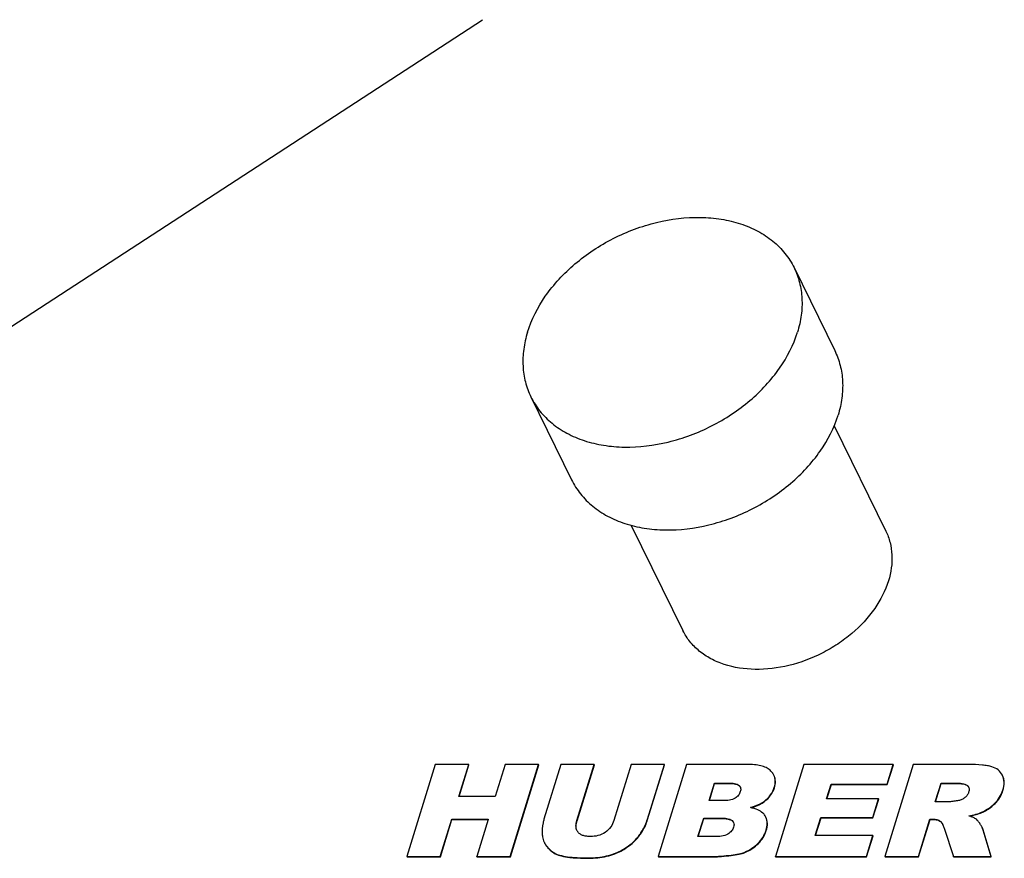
# Model space of a CAD drawing. Header units: millimetres. Extents: x 0 to 4200, y 0 to 2970.
# Tile 13 of 17: x 3033 to 3217, y 1059 to 1217. Entities that reach past the tile are written whole.
import ezdxf

# ---------------------------------------------------------------- set-up
doc = ezdxf.new("R2010")
doc.units = ezdxf.units.MM
doc.header["$LTSCALE"] = 231
doc.layers.get('0').update_dxf_attribs({"linetype": 'CONTINUOUS'})
doc.layers.add('005_AXIS', color=7, linetype='CONTINUOUS')
doc.layers.add('007_CURVES', color=7, linetype='CONTINUOUS')

msp = doc.modelspace()

# ---------------------------------------------------------------- linework, layer by layer
at = {"color": 7, "linetype": 'Continuous'}
for p, q in [((3110.597, 1076.862), (3105.271, 1059.629)), ((3116.858, 1076.862), (3110.597, 1076.862)), ((3114.995, 1070.832), (3116.858, 1076.862)), ((3115.044, 1070.832), (3116.889, 1076.8)), ((3116.889, 1076.8), (3116.858, 1076.862)), ((3123.7, 1076.862), (3121.837, 1070.832)), ((3129.989, 1076.862), (3123.7, 1076.862)), ((3124.664, 1059.629), (3129.989, 1076.862)), ((3124.694, 1059.567), (3130.02, 1076.8)), ((3130.02, 1076.8), (3129.989, 1076.862)), ((3134.164, 1076.862), (3130.989, 1066.588)), ((3140.411, 1076.862), (3134.164, 1076.862)), ((3137.16, 1066.341), (3140.411, 1076.862)), ((3137.191, 1066.279), (3140.442, 1076.8)), ((3140.442, 1076.8), (3140.411, 1076.862)), ((3147.336, 1076.862), (3144.085, 1066.341)), ((3153.584, 1076.862), (3147.336, 1076.862)), ((3150.409, 1066.588), (3153.584, 1076.862)), ((3150.439, 1066.526), (3153.614, 1076.8)), ((3157.744, 1076.862), (3152.419, 1059.629)), ((3153.614, 1076.8), (3153.584, 1076.862)), ((3169.465, 1076.862), (3157.744, 1076.862)), ((3179.735, 1076.862), (3174.41, 1059.629)), ((3196.516, 1076.862), (3179.735, 1076.862)), ((3200.275, 1076.862), (3194.95, 1059.629)), ((3195.379, 1073.183), (3196.516, 1076.862)), ((3195.409, 1073.121), (3196.546, 1076.8)), ((3196.546, 1076.8), (3196.516, 1076.862)), ((3210.711, 1076.862), (3200.275, 1076.862)), ((3217.022, 1074.815), (3216.999, 1074.861)), ((3161.972, 1070.103), (3162.982, 1073.371)), ((3162.022, 1070.103), (3163.013, 1073.309)), ((3162.982, 1073.371), (3165.747, 1073.371)), ((3163.013, 1073.309), (3162.982, 1073.371)), ((3163.013, 1073.309), (3165.777, 1073.309)), ((3184.027, 1070.444), (3184.874, 1073.183)), ((3184.077, 1070.444), (3184.904, 1073.121)), ((3184.874, 1073.183), (3195.379, 1073.183)), ((3184.904, 1073.121), (3184.874, 1073.183)), ((3184.904, 1073.121), (3195.409, 1073.121)), ((3195.409, 1073.121), (3195.379, 1073.183)), ((3204.406, 1069.88), (3205.489, 1073.383)), ((3204.456, 1069.88), (3205.52, 1073.321)), ((3205.489, 1073.383), (3208.24, 1073.383)), ((3205.52, 1073.321), (3205.489, 1073.383)), ((3205.52, 1073.321), (3208.27, 1073.321)), ((3121.837, 1070.832), (3114.995, 1070.832)), ((3164.695, 1070.103), (3161.972, 1070.103)), ((3193.772, 1070.444), (3184.027, 1070.444)), ((3192.686, 1066.929), (3193.772, 1070.444)), ((3192.716, 1066.867), (3193.802, 1070.382)), ((3193.802, 1070.382), (3193.772, 1070.444)), ((3207.047, 1069.88), (3204.406, 1069.88)), ((3111.533, 1059.629), (3113.687, 1066.6)), ((3111.563, 1059.567), (3113.717, 1066.538)), ((3113.687, 1066.6), (3120.529, 1066.6)), ((3113.717, 1066.538), (3113.687, 1066.6)), ((3113.717, 1066.538), (3120.51, 1066.538)), ((3120.514, 1066.552), (3118.375, 1059.629)), ((3120.529, 1066.6), (3120.514, 1066.552)), ((3159.88, 1063.332), (3160.959, 1066.823)), ((3159.93, 1063.332), (3160.989, 1066.761)), ((3160.959, 1066.823), (3164.138, 1066.823)), ((3160.989, 1066.761), (3160.959, 1066.823)), ((3160.989, 1066.761), (3164.168, 1066.761)), ((3172.609, 1067.009), (3172.469, 1067.258)), ((3181.891, 1063.532), (3182.941, 1066.929)), ((3181.941, 1063.532), (3182.972, 1066.867)), ((3182.941, 1066.929), (3192.686, 1066.929)), ((3182.972, 1066.867), (3182.941, 1066.929)), ((3182.972, 1066.867), (3192.716, 1066.867)), ((3192.716, 1066.867), (3192.686, 1066.929)), ((3201.239, 1059.629), (3203.4, 1066.623)), ((3201.269, 1059.567), (3203.431, 1066.561)), ((3203.4, 1066.623), (3203.953, 1066.623)), ((3203.431, 1066.561), (3203.4, 1066.623)), ((3203.431, 1066.561), (3203.984, 1066.561)), ((3206.087, 1064.895), (3207.804, 1059.629)), ((3214.881, 1059.629), (3213.381, 1064.613)), ((3214.912, 1059.567), (3213.411, 1064.551)), ((3163.073, 1063.332), (3159.88, 1063.332)), ((3192.7, 1063.532), (3181.891, 1063.532)), ((3191.494, 1059.629), (3192.7, 1063.532)), ((3191.525, 1059.567), (3192.731, 1063.47)), ((3192.731, 1063.47), (3192.7, 1063.532)), ((3105.302, 1059.567), (3105.271, 1059.629)), ((3105.271, 1059.629), (3111.533, 1059.629)), ((3105.302, 1059.567), (3111.563, 1059.567)), ((3111.563, 1059.567), (3111.533, 1059.629)), ((3118.405, 1059.567), (3118.375, 1059.629)), ((3118.375, 1059.629), (3124.664, 1059.629)), ((3118.405, 1059.567), (3124.694, 1059.567)), ((3124.694, 1059.567), (3124.664, 1059.629)), ((3152.449, 1059.567), (3152.419, 1059.629)), ((3152.419, 1059.629), (3163.228, 1059.629)), ((3152.449, 1059.567), (3163.258, 1059.567)), ((3174.44, 1059.567), (3174.41, 1059.629)), ((3174.41, 1059.629), (3191.494, 1059.629)), ((3174.44, 1059.567), (3191.525, 1059.567)), ((3191.525, 1059.567), (3191.494, 1059.629)), ((3194.98, 1059.567), (3194.95, 1059.629)), ((3194.95, 1059.629), (3201.239, 1059.629)), ((3194.98, 1059.567), (3201.269, 1059.567)), ((3201.269, 1059.567), (3201.239, 1059.629)), ((3207.835, 1059.567), (3207.804, 1059.629)), ((3207.804, 1059.629), (3214.881, 1059.629)), ((3207.835, 1059.567), (3214.912, 1059.567)), ((3214.912, 1059.567), (3214.881, 1059.629))]:
    msp.add_line(p, q, dxfattribs=at)
at = {"color": 9, "linetype": 'Continuous'}
for p, q in [((3165.777, 1073.309), (3165.747, 1073.371)), ((3167.637, 1072.886), (3167.606, 1072.948)), ((3174.238, 1072.509), (3174.208, 1072.572)), ((3208.27, 1073.321), (3208.24, 1073.383)), ((3210.464, 1072.87), (3210.433, 1072.933)), ((3217.114, 1072.016), (3217.083, 1072.078)), ((3172.31, 1069.886), (3172.28, 1069.948)), ((3213.122, 1067.846), (3213.092, 1067.908)), ((3215.619, 1069.533), (3215.589, 1069.595)), ((3137.191, 1066.279), (3137.16, 1066.341)), ((3150.439, 1066.526), (3150.409, 1066.588)), ((3164.168, 1066.761), (3164.138, 1066.823)), ((3166.318, 1066.291), (3166.287, 1066.353)), ((3203.984, 1066.561), (3203.953, 1066.623)), ((3205.384, 1066.153), (3205.353, 1066.215)), ((3172.693, 1064.469), (3172.663, 1064.531)), ((3213.411, 1064.551), (3213.381, 1064.613)), ((3148.983, 1063.646), (3148.952, 1063.708)), ((3131.416, 1061.627), (3131.386, 1061.689)), ((3146.493, 1061.271), (3146.463, 1061.334)), ((3171.214, 1062.06), (3171.184, 1062.122)), ((3133.108, 1060.14), (3133.078, 1060.203)), ((3135.813, 1059.449), (3135.782, 1059.512)), ((3138.992, 1059.273), (3138.962, 1059.335)), ((3143.547, 1059.848), (3143.517, 1059.91)), ((3163.258, 1059.567), (3163.228, 1059.629)), ((3166.136, 1059.799), (3166.106, 1059.861)), ((3168.689, 1060.365), (3168.659, 1060.427))]:
    msp.add_line(p, q, dxfattribs=at)
at = {"color": 7, "linetype": 'Continuous'}
for centre, radius, start, end in [((3167.007, 1072.288), 0.89, 20.76949, 26.13045), ((3209.813, 1072.232), 0.933, 21.90716, 26.13762), ((3167.587, 1059.249), 9.789, 77.03901, 77.30647), ((3165.694, 1065.603), 0.95, 21.97451, 26.13938), ((3205.841, 1052.557), 15.454, 71.56822, 71.75206), ((3138.65, 1065.209), 1.648, 206.13925, 208.54071), ((3138.683, 1065.229), 1.686, 208.6148, 220.0981), ((3202.574, 1064.019), 3.602, 25.03607, 26.13623)]:
    msp.add_arc(centre, radius, start, end, dxfattribs=at)
for points, knots in [([(3173.576, 1075.628), (3173.371, 1075.841), (3172.859, 1076.223), (3171.911, 1076.603), (3170.756, 1076.822), (3169.917, 1076.862), (3169.465, 1076.862)], [0, 0, 0, 0, 0.2018014, 0.4284547, 0.6919091, 1, 1, 1, 1]), ([(3174.117, 1074.87), (3174.084, 1074.938), (3173.935, 1075.211), (3173.74, 1075.459), (3173.576, 1075.628)], [0, 0, 0, 0, 0.2422856, 1, 1, 1, 1]), ([(3215.017, 1076.439), (3214.756, 1076.518), (3214.166, 1076.648), (3212.731, 1076.83), (3211.554, 1076.862), (3210.711, 1076.862)], [0, 0, 0, 0, 0.1882467, 0.416828, 1, 1, 1, 1]), ([(3216.999, 1074.861), (3216.808, 1075.232), (3216.249, 1075.93), (3215.445, 1076.31), (3215.017, 1076.439)], [0, 0, 0, 0, 0.4827689, 1, 1, 1, 1]), ([(3174.208, 1072.572), (3174.329, 1072.965), (3174.469, 1073.752), (3174.28, 1074.539), (3174.117, 1074.87)], [0, 0, 0, 0, 0.5269803, 1, 1, 1, 1]), ([(3174.238, 1072.509), (3174.36, 1072.903), (3174.499, 1073.69), (3174.31, 1074.476), (3174.147, 1074.808)], [0, 0, 0, 0, 0.5269803, 1, 1, 1, 1]), ([(3217.083, 1072.078), (3217.232, 1072.558), (3217.413, 1073.488), (3217.211, 1074.431), (3217.022, 1074.815)], [0, 0, 0, 0, 0.5399779, 1, 1, 1, 1]), ([(3217.114, 1072.016), (3217.262, 1072.495), (3217.443, 1073.426), (3217.241, 1074.369), (3217.053, 1074.753)], [0, 0, 0, 0, 0.5399779, 1, 1, 1, 1]), ([(3165.747, 1073.371), (3166.087, 1073.371), (3166.59, 1073.348), (3167.22, 1073.196), (3167.499, 1073.048), (3167.606, 1072.948)], [0, 0, 0, 0, 0.5256658, 0.7728418, 1, 1, 1, 1]), ([(3165.777, 1073.309), (3166.169, 1073.309), (3166.807, 1073.28), (3167.452, 1073.059), (3167.637, 1072.886)], [0, 0, 0, 0, 0.6073753, 1, 1, 1, 1]), ([(3167.823, 1071.772), (3167.749, 1071.53), (3167.513, 1071.037), (3167.1, 1070.67), (3166.858, 1070.526)], [0, 0, 0, 0, 0.4732544, 1, 1, 1, 1]), ([(3167.839, 1072.604), (3167.863, 1072.541), (3167.933, 1072.267), (3167.886, 1071.976), (3167.823, 1071.772)], [0, 0, 0, 0, 0.2392907, 1, 1, 1, 1]), ([(3172.28, 1069.948), (3172.734, 1070.29), (3173.541, 1071.063), (3174.051, 1072.064), (3174.208, 1072.572)], [0, 0, 0, 0, 0.5170345, 1, 1, 1, 1]), ([(3172.31, 1069.886), (3172.764, 1070.228), (3173.571, 1071.001), (3174.081, 1072.002), (3174.238, 1072.509)], [0, 0, 0, 0, 0.5170345, 1, 1, 1, 1]), ([(3208.24, 1073.383), (3208.637, 1073.383), (3209.226, 1073.359), (3209.967, 1073.206), (3210.307, 1073.05), (3210.433, 1072.933)], [0, 0, 0, 0, 0.5240832, 0.7723657, 1, 1, 1, 1]), ([(3208.27, 1073.321), (3208.739, 1073.321), (3209.379, 1073.295), (3210.113, 1073.099), (3210.372, 1072.955), (3210.464, 1072.87)], [0, 0, 0, 0, 0.6185685, 0.8357566, 1, 1, 1, 1]), ([(3210.664, 1071.655), (3210.605, 1071.466), (3210.415, 1071.091), (3210.124, 1070.79), (3209.957, 1070.653)], [0, 0, 0, 0, 0.4769617, 1, 1, 1, 1]), ([(3210.679, 1072.58), (3210.707, 1072.511), (3210.788, 1072.206), (3210.734, 1071.882), (3210.664, 1071.655)], [0, 0, 0, 0, 0.2390215, 1, 1, 1, 1]), ([(3215.589, 1069.595), (3215.93, 1069.937), (3216.541, 1070.709), (3216.939, 1071.61), (3217.083, 1072.078)], [0, 0, 0, 0, 0.4967819, 1, 1, 1, 1]), ([(3215.619, 1069.533), (3215.961, 1069.875), (3216.572, 1070.647), (3216.969, 1071.548), (3217.114, 1072.016)], [0, 0, 0, 0, 0.4967819, 1, 1, 1, 1]), ([(3166.858, 1070.526), (3166.533, 1070.333), (3165.794, 1070.141), (3165.057, 1070.103), (3164.695, 1070.103)], [0, 0, 0, 0, 0.5108098, 1, 1, 1, 1]), ([(3169.738, 1068.798), (3169.989, 1068.866), (3170.879, 1069.138), (3171.742, 1069.543), (3172.28, 1069.948)], [0, 0, 0, 0, 0.2784226, 1, 1, 1, 1]), ([(3169.865, 1068.763), (3170.106, 1068.83), (3170.963, 1069.099), (3171.791, 1069.495), (3172.31, 1069.886)], [0, 0, 0, 0, 0.2774361, 1, 1, 1, 1]), ([(3208.778, 1070.107), (3208.488, 1070.056), (3208.055, 1069.982), (3207.478, 1069.907), (3207.19, 1069.88), (3207.047, 1069.88)], [0, 0, 0, 0, 0.5041491, 0.7541032, 1, 1, 1, 1]), ([(3209.957, 1070.653), (3209.787, 1070.514), (3209.415, 1070.275), (3208.992, 1070.146), (3208.778, 1070.107)], [0, 0, 0, 0, 0.5013678, 1, 1, 1, 1]), ([(3172.469, 1067.258), (3172.351, 1067.443), (3171.956, 1067.896), (3171.035, 1068.443), (3170.231, 1068.685), (3169.782, 1068.788)], [0, 0, 0, 0, 0.2080344, 0.5626192, 1, 1, 1, 1]), ([(3210.68, 1067.235), (3211.133, 1067.315), (3211.952, 1067.49), (3212.748, 1067.755), (3213.092, 1067.908)], [0, 0, 0, 0, 0.5505219, 1, 1, 1, 1]), ([(3210.805, 1067.19), (3211.239, 1067.269), (3212.026, 1067.441), (3212.791, 1067.699), (3213.122, 1067.846)], [0, 0, 0, 0, 0.5490992, 1, 1, 1, 1]), ([(3213.092, 1067.908), (3213.331, 1068.014), (3214.234, 1068.46), (3215.062, 1069.066), (3215.589, 1069.595)], [0, 0, 0, 0, 0.2595061, 1, 1, 1, 1]), ([(3213.122, 1067.846), (3213.361, 1067.952), (3214.265, 1068.398), (3215.093, 1069.004), (3215.619, 1069.533)], [0, 0, 0, 0, 0.2595061, 1, 1, 1, 1]), ([(3130.989, 1066.588), (3130.922, 1066.372), (3130.682, 1065.42), (3130.636, 1064.426), (3130.666, 1063.672)], [0, 0, 0, 0, 0.2304665, 1, 1, 1, 1]), ([(3137.171, 1064.483), (3137.037, 1064.755), (3136.928, 1065.405), (3137.063, 1066.028), (3137.16, 1066.341)], [0, 0, 0, 0, 0.4803248, 1, 1, 1, 1]), ([(3137.172, 1064.483), (3137.062, 1064.734), (3136.963, 1065.356), (3137.092, 1065.959), (3137.191, 1066.279)], [0, 0, 0, 0, 0.4498434, 1, 1, 1, 1]), ([(3144.085, 1066.341), (3143.955, 1065.922), (3143.559, 1065.068), (3142.879, 1064.403), (3142.476, 1064.131)], [0, 0, 0, 0, 0.4745032, 1, 1, 1, 1]), ([(3148.952, 1063.708), (3149.113, 1063.932), (3149.713, 1064.828), (3150.172, 1065.821), (3150.409, 1066.588)], [0, 0, 0, 0, 0.2555737, 1, 1, 1, 1]), ([(3148.983, 1063.646), (3149.144, 1063.87), (3149.744, 1064.766), (3150.202, 1065.759), (3150.439, 1066.526)], [0, 0, 0, 0, 0.2555737, 1, 1, 1, 1]), ([(3164.138, 1066.823), (3164.529, 1066.823), (3165.107, 1066.796), (3165.834, 1066.627), (3166.159, 1066.465), (3166.287, 1066.353)], [0, 0, 0, 0, 0.5245737, 0.7719059, 1, 1, 1, 1]), ([(3164.168, 1066.761), (3164.621, 1066.761), (3165.244, 1066.732), (3165.963, 1066.524), (3166.221, 1066.376), (3166.318, 1066.291)], [0, 0, 0, 0, 0.6081755, 0.8271276, 1, 1, 1, 1]), ([(3166.318, 1066.291), (3166.337, 1066.274), (3166.409, 1066.206), (3166.473, 1066.13), (3166.514, 1066.069)], [0, 0, 0, 0, 0.2593575, 1, 1, 1, 1]), ([(3172.663, 1064.531), (3172.797, 1064.965), (3172.963, 1065.807), (3172.78, 1066.661), (3172.609, 1067.009)], [0, 0, 0, 0, 0.5401198, 1, 1, 1, 1]), ([(3172.693, 1064.469), (3172.827, 1064.903), (3172.993, 1065.745), (3172.81, 1066.599), (3172.64, 1066.947)], [0, 0, 0, 0, 0.5401198, 1, 1, 1, 1]), ([(3203.953, 1066.623), (3204.212, 1066.623), (3204.709, 1066.568), (3205.165, 1066.353), (3205.353, 1066.215)], [0, 0, 0, 0, 0.5253876, 1, 1, 1, 1]), ([(3203.984, 1066.561), (3204.244, 1066.561), (3204.741, 1066.506), (3205.197, 1066.289), (3205.384, 1066.153)], [0, 0, 0, 0, 0.5295512, 1, 1, 1, 1]), ([(3205.353, 1066.215), (3205.406, 1066.176), (3205.594, 1066.001), (3205.724, 1065.776), (3205.807, 1065.606)], [0, 0, 0, 0, 0.2559259, 1, 1, 1, 1]), ([(3205.384, 1066.153), (3205.424, 1066.123), (3205.598, 1065.97), (3205.723, 1065.768), (3205.807, 1065.606)], [0, 0, 0, 0, 0.2125505, 1, 1, 1, 1]), ([(3212.115, 1066.592), (3211.949, 1066.719), (3211.489, 1066.95), (3211.011, 1067.124), (3210.727, 1067.219)], [0, 0, 0, 0, 0.4117981, 1, 1, 1, 1]), ([(3212.839, 1065.682), (3212.715, 1065.881), (3212.497, 1066.202), (3212.237, 1066.497), (3212.115, 1066.592)], [0, 0, 0, 0, 0.6035427, 1, 1, 1, 1]), ([(3166.573, 1065.131), (3166.492, 1064.87), (3166.219, 1064.345), (3165.762, 1063.971), (3165.502, 1063.814)], [0, 0, 0, 0, 0.4729598, 1, 1, 1, 1]), ([(3166.574, 1065.959), (3166.625, 1065.833), (3166.671, 1065.548), (3166.616, 1065.269), (3166.573, 1065.131)], [0, 0, 0, 0, 0.4819708, 1, 1, 1, 1]), ([(3171.184, 1062.122), (3171.525, 1062.464), (3172.126, 1063.211), (3172.525, 1064.085), (3172.663, 1064.531)], [0, 0, 0, 0, 0.508167, 1, 1, 1, 1]), ([(3171.214, 1062.06), (3171.555, 1062.401), (3172.156, 1063.148), (3172.555, 1064.023), (3172.693, 1064.469)], [0, 0, 0, 0, 0.508167, 1, 1, 1, 1]), ([(3213.218, 1065.018), (3213.194, 1065.068), (3213.077, 1065.295), (3212.946, 1065.514), (3212.839, 1065.682)], [0, 0, 0, 0, 0.2184006, 1, 1, 1, 1]), ([(3213.381, 1064.613), (3213.372, 1064.644), (3213.328, 1064.782), (3213.269, 1064.916), (3213.218, 1065.018)], [0, 0, 0, 0, 0.2169697, 1, 1, 1, 1]), ([(3213.411, 1064.551), (3213.403, 1064.582), (3213.359, 1064.72), (3213.299, 1064.854), (3213.249, 1064.956)], [0, 0, 0, 0, 0.2169697, 1, 1, 1, 1]), ([(3130.666, 1063.672), (3130.671, 1063.555), (3130.715, 1063.079), (3130.866, 1062.616), (3131.025, 1062.293)], [0, 0, 0, 0, 0.2458118, 1, 1, 1, 1]), ([(3139.707, 1063.355), (3139.478, 1063.355), (3139.031, 1063.377), (3138.39, 1063.501), (3137.822, 1063.741), (3137.515, 1063.998), (3137.393, 1064.143)], [0, 0, 0, 0, 0.2725482, 0.53204, 0.7743656, 1, 1, 1, 1]), ([(3142.476, 1064.131), (3142.065, 1063.855), (3141.157, 1063.457), (3140.181, 1063.355), (3139.707, 1063.355)], [0, 0, 0, 0, 0.5105784, 1, 1, 1, 1]), ([(3146.463, 1061.334), (3146.951, 1061.662), (3147.859, 1062.38), (3148.623, 1063.252), (3148.952, 1063.708)], [0, 0, 0, 0, 0.5114562, 1, 1, 1, 1]), ([(3146.493, 1061.271), (3146.982, 1061.6), (3147.89, 1062.318), (3148.654, 1063.19), (3148.983, 1063.646)], [0, 0, 0, 0, 0.5114562, 1, 1, 1, 1]), ([(3165.502, 1063.814), (3165.139, 1063.594), (3164.309, 1063.373), (3163.48, 1063.332), (3163.073, 1063.332)], [0, 0, 0, 0, 0.5108622, 1, 1, 1, 1]), ([(3131.025, 1062.293), (3131.05, 1062.241), (3131.158, 1062.033), (3131.283, 1061.834), (3131.386, 1061.689)], [0, 0, 0, 0, 0.2428819, 1, 1, 1, 1]), ([(3131.055, 1062.23), (3131.081, 1062.179), (3131.188, 1061.971), (3131.314, 1061.772), (3131.416, 1061.627)], [0, 0, 0, 0, 0.2428819, 1, 1, 1, 1]), ([(3131.386, 1061.689), (3131.604, 1061.378), (3132.112, 1060.807), (3132.745, 1060.377), (3133.078, 1060.203)], [0, 0, 0, 0, 0.5025327, 1, 1, 1, 1]), ([(3131.416, 1061.627), (3131.635, 1061.316), (3132.143, 1060.745), (3132.775, 1060.315), (3133.108, 1060.14)], [0, 0, 0, 0, 0.5025327, 1, 1, 1, 1]), ([(3143.517, 1059.91), (3143.761, 1059.979), (3144.799, 1060.327), (3145.767, 1060.865), (3146.463, 1061.334)], [0, 0, 0, 0, 0.2322511, 1, 1, 1, 1]), ([(3143.547, 1059.848), (3143.791, 1059.917), (3144.829, 1060.265), (3145.797, 1060.802), (3146.493, 1061.271)], [0, 0, 0, 0, 0.2322511, 1, 1, 1, 1]), ([(3168.659, 1060.427), (3169.132, 1060.629), (3170.036, 1061.112), (3170.827, 1061.765), (3171.184, 1062.122)], [0, 0, 0, 0, 0.5048048, 1, 1, 1, 1]), ([(3168.689, 1060.365), (3169.162, 1060.566), (3170.066, 1061.05), (3170.858, 1061.703), (3171.214, 1062.06)], [0, 0, 0, 0, 0.5048048, 1, 1, 1, 1]), ([(3133.078, 1060.203), (3133.449, 1060.008), (3134.344, 1059.707), (3135.27, 1059.565), (3135.782, 1059.512)], [0, 0, 0, 0, 0.4486341, 1, 1, 1, 1]), ([(3133.108, 1060.14), (3133.479, 1059.946), (3134.375, 1059.645), (3135.3, 1059.503), (3135.813, 1059.449)], [0, 0, 0, 0, 0.4486341, 1, 1, 1, 1]), ([(3135.782, 1059.512), (3136.059, 1059.483), (3137.116, 1059.384), (3138.178, 1059.335), (3138.962, 1059.335)], [0, 0, 0, 0, 0.2621135, 1, 1, 1, 1]), ([(3135.813, 1059.449), (3136.089, 1059.42), (3137.147, 1059.322), (3138.209, 1059.273), (3138.992, 1059.273)], [0, 0, 0, 0, 0.2621135, 1, 1, 1, 1]), ([(3138.962, 1059.335), (3139.376, 1059.335), (3140.908, 1059.379), (3142.44, 1059.606), (3143.517, 1059.91)], [0, 0, 0, 0, 0.2702502, 1, 1, 1, 1]), ([(3138.992, 1059.273), (3139.407, 1059.273), (3140.938, 1059.317), (3142.471, 1059.544), (3143.547, 1059.848)], [0, 0, 0, 0, 0.2702502, 1, 1, 1, 1]), ([(3163.228, 1059.629), (3163.582, 1059.629), (3164.544, 1059.7), (3165.502, 1059.794), (3166.106, 1059.861)], [0, 0, 0, 0, 0.3683849, 1, 1, 1, 1]), ([(3163.258, 1059.567), (3163.613, 1059.567), (3164.574, 1059.638), (3165.532, 1059.732), (3166.136, 1059.799)], [0, 0, 0, 0, 0.3683849, 1, 1, 1, 1]), ([(3166.106, 1059.861), (3166.595, 1059.915), (3167.46, 1060.043), (3168.307, 1060.278), (3168.659, 1060.427)], [0, 0, 0, 0, 0.5628919, 1, 1, 1, 1]), ([(3166.136, 1059.799), (3166.625, 1059.853), (3167.49, 1059.981), (3168.338, 1060.216), (3168.689, 1060.365)], [0, 0, 0, 0, 0.5628919, 1, 1, 1, 1])]:
    msp.add_open_spline(points, degree=3, knots=knots, dxfattribs=at)
for points in [[(3167.606, 1072.948), (3167.687, 1072.872), (3167.757, 1072.78), (3167.806, 1072.68)], [(3167.637, 1072.886), (3167.706, 1072.821), (3167.767, 1072.745), (3167.813, 1072.662)], [(3210.433, 1072.933), (3210.521, 1072.85), (3210.598, 1072.751), (3210.651, 1072.643)], [(3210.464, 1072.87), (3210.531, 1072.808), (3210.591, 1072.736), (3210.639, 1072.658)], [(3166.287, 1066.353), (3166.392, 1066.261), (3166.484, 1066.148), (3166.546, 1066.022)], [(3205.837, 1065.543), (3205.935, 1065.334), (3206.015, 1065.115), (3206.087, 1064.895)]]:
    msp.add_open_spline(points, degree=3, dxfattribs=at)
at = {"layer": '005_AXIS', "color": 7, "linetype": 'Continuous'}
for p, q in [((3177.905, 1170.041), (3185.531, 1154.501)), ((3128.53, 1145.811), (3136.156, 1130.271)), ((3185.437, 1140.391), (3195.127, 1120.645)), ((3147.373, 1121.713), (3157.063, 1101.966))]:
    msp.add_line(p, q, dxfattribs=at)
for points, knots in [([(3127.888, 1157.926), (3128.628, 1160.323), (3131.082, 1165.073), (3135.693, 1170.005), (3140.204, 1173.386), (3145.205, 1176.297), (3151.921, 1178.809), (3158.907, 1179.672), (3164.215, 1179.23), (3167.854, 1178.369), (3171.134, 1176.989), (3173.97, 1175.118), (3176.285, 1172.801), (3177.441, 1170.987), (3177.905, 1170.041)], [0, 0, 0, 0, 0.1207864, 0.2527778, 0.321804, 0.3917686, 0.5309321, 0.664042, 0.7268775, 0.7866686, 0.8433971, 0.8973742, 0.9492559, 1, 1, 1, 1]), ([(3177.905, 1170.041), (3178.341, 1169.153), (3179.035, 1167.262), (3179.485, 1164.233), (3179.342, 1161.07), (3178.869, 1158.972), (3178.546, 1157.926)], [0, 0, 0, 0, 0.2390843, 0.4829162, 0.7355751, 1, 1, 1, 1]), ([(3127.888, 1157.926), (3127.565, 1156.881), (3127.092, 1154.783), (3126.95, 1151.62), (3127.399, 1148.591), (3128.094, 1146.699), (3128.53, 1145.811)], [0, 0, 0, 0, 0.2644249, 0.5170838, 0.7609157, 1, 1, 1, 1]), ([(3128.53, 1145.811), (3128.994, 1144.866), (3130.15, 1143.051), (3132.464, 1140.735), (3135.3, 1138.864), (3138.58, 1137.484), (3142.219, 1136.623), (3147.527, 1136.181), (3154.513, 1137.044), (3161.229, 1139.555), (3166.231, 1142.467), (3170.741, 1145.848), (3175.353, 1150.779), (3177.806, 1155.53), (3178.546, 1157.926)], [0, 0, 0, 0, 0.0507441, 0.1026258, 0.1566029, 0.2133314, 0.2731225, 0.335958, 0.4690679, 0.6082314, 0.678196, 0.7472222, 0.8792136, 1, 1, 1, 1]), ([(3185.531, 1154.501), (3185.967, 1153.613), (3186.661, 1151.722), (3187.111, 1148.692), (3186.969, 1145.53), (3186.495, 1143.431), (3186.172, 1142.386)], [0, 0, 0, 0, 0.2390843, 0.4829162, 0.7355751, 1, 1, 1, 1]), ([(3136.156, 1130.271), (3136.62, 1129.325), (3137.776, 1127.511), (3140.09, 1125.194), (3142.926, 1123.324), (3146.206, 1121.944), (3149.845, 1121.082), (3155.153, 1120.641), (3162.139, 1121.504), (3168.855, 1124.015), (3173.857, 1126.926), (3178.367, 1130.308), (3182.979, 1135.239), (3185.432, 1139.99), (3186.172, 1142.386)], [0, 0, 0, 0, 0.0507441, 0.1026258, 0.1566029, 0.2133314, 0.2731225, 0.335958, 0.4690679, 0.6082314, 0.678196, 0.7472222, 0.8792136, 1, 1, 1, 1]), ([(3195.127, 1120.645), (3195.463, 1119.961), (3195.998, 1118.502), (3196.47, 1115.337), (3196.107, 1112.875), (3195.622, 1111.306)], [0, 0, 0, 0, 0.2395658, 0.4838887, 1, 1, 1, 1]), ([(3195.622, 1111.306), (3195.051, 1109.458), (3193.16, 1105.796), (3189.605, 1101.994), (3186.127, 1099.388), (3182.272, 1097.143), (3177.091, 1095.208), (3170.764, 1094.422), (3165.737, 1095.157), (3162.283, 1096.61), (3160.097, 1098.052), (3158.312, 1099.838), (3157.421, 1101.237), (3157.063, 1101.966)], [0, 0, 0, 0, 0.1208281, 0.252865, 0.3219151, 0.3919038, 0.5311154, 0.6642713, 0.786595, 0.8433431, 0.8973388, 0.9492384, 1, 1, 1, 1])]:
    msp.add_open_spline(points, degree=3, knots=knots, dxfattribs=at)
at = {"layer": '007_CURVES', "color": 4, "linetype": 'Continuous'}
msp.add_line((2947.445, 1104.608), (3119.468, 1216.535), dxfattribs=at)

doc.saveas('drawing.dxf')
